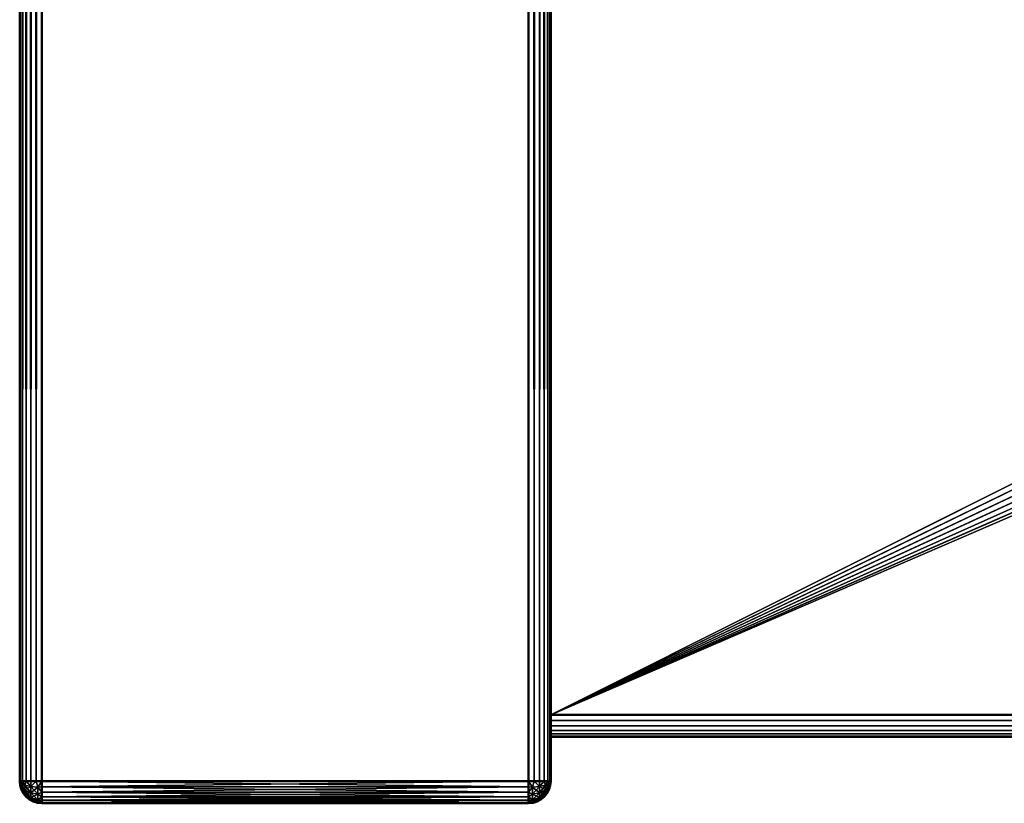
# Model space of a CAD drawing. Header units: millimetres. Extents: x 0 to 359, y -327 to 1.
# Tile 7 of 187: x 0 to 22, y -297 to -279. Entities that reach past the tile are written whole.
import ezdxf

# ---------------------------------------------------------------- set-up
doc = ezdxf.new("R2010")
doc.units = ezdxf.units.MM
doc.header["$MEASUREMENT"] = 0
doc.layers.add('0 Misc', color=7, linetype='Continuous', lineweight=35)
doc.layers.add('10 Raster Images', color=7, linetype='Continuous', lineweight=35)

msp = doc.modelspace()

# ---------------------------------------------------------------- linework, layer by layer
at = {"layer": '0 Misc', "color": 160, "linetype": 'Continuous', "lineweight": 50}
for p, q in [((0, 0, 332.5), (0, -296, 332.5)), ((0.5, -296, 333), (0.5, 0, 333)), ((11.5, 0, 333), (11.5, -296, 333)), ((12, -296, 332.5), (12, 0, 332.5)), ((0, -296, 0.5), (0, 0, 0.5)), ((0.5, 0), (0.5, -296)), ((11.5, -296), (11.5, 0)), ((12, 0, 0.5), (12, -296, 0.5)), ((12, -0.5, 13), (12, -294.5, 13)), ((12, -0.5, 1), (12, -294.5, 1)), ((12, -0.5, 332), (12, -294.5, 332)), ((12, -0.5, 320), (12, -294.5, 320)), ((347, -294.5, 13), (12, -294.5, 13)), ((12, -294.5, 1), (347, -294.5, 1)), ((347, -294.5, 332), (12, -294.5, 332)), ((12, -294.5, 320), (347, -294.5, 320)), ((347, -295, 1.5), (12, -295, 1.5)), ((12, -295, 12.5), (12, -295, 1.5)), ((12, -295, 12.5), (347, -295, 12.5)), ((347, -295, 320.5), (12, -295, 320.5)), ((12, -295, 331.5), (12, -295, 320.5)), ((12, -295, 331.5), (347, -295, 331.5)), ((0, -296, 332.5), (0, -296, 0.5)), ((11.5, -296, 333), (0.5, -296, 333)), ((0.5, -296), (11.5, -296)), ((12, -296, 0.5), (12, -296, 332.5)), ((11.5, -296.5, 0.5), (0.5, -296.5, 0.5)), ((0.5, -296.5, 0.5), (0.5, -296.5, 332.5)), ((0.5, -296.5, 332.5), (11.5, -296.5, 332.5)), ((11.5, -296.5, 332.5), (11.5, -296.5, 0.5))]:
    msp.add_line(p, q, dxfattribs=at).dxf.unprotected_set("ltscale", 0)
at = {"layer": '0 Misc', "color": 160, "linetype": 'Continuous', "lineweight": 25}
for p, q in [((12, -263.5, 11), (12, -294.5, 13)), ((12, -263.5, 3), (12, -294.5, 1)), ((12, -263.5, 330), (12, -294.5, 332)), ((12, -294.5, 320), (12, -263.5, 322)), ((12, -263.5, 3), (12, -296, 0.5)), ((12, -263.5, 330), (12, -296, 332.5)), ((12, -294.5, 1), (12, -264.535, 10.864)), ((12, -264.535, 10.864), (12, -294.5, 13)), ((12, -264.535, 3.136), (12, -294.5, 1)), ((12, -264.535, 329.864), (12, -294.5, 332)), ((12, -294.5, 320), (12, -264.535, 322.136)), ((12, -264.535, 322.136), (12, -294.5, 332)), ((12, -264.535, 3.136), (12, -296, 0.5)), ((12, -264.535, 329.864), (12, -296, 332.5)), ((12, -294.5, 1), (12, -265.5, 10.464)), ((12, -265.5, 3.536), (12, -294.5, 1)), ((12, -265.5, 329.464), (12, -294.5, 332)), ((12, -265.5, 322.536), (12, -294.5, 332)), ((12, -265.5, 3.536), (12, -296, 0.5)), ((12, -265.5, 329.464), (12, -296, 332.5)), ((12, -294.5, 1), (12, -266.328, 9.828)), ((12, -266.328, 4.172), (12, -294.5, 1)), ((12, -266.328, 328.828), (12, -294.5, 332)), ((12, -266.328, 323.172), (12, -294.5, 332)), ((12, -266.328, 4.172), (12, -296, 0.5)), ((12, -266.328, 328.828), (12, -296, 332.5)), ((12, -294.5, 1), (12, -266.964, 9)), ((12, -266.964, 5), (12, -294.5, 1)), ((12, -266.964, 328), (12, -294.5, 332)), ((12, -266.964, 324), (12, -294.5, 332)), ((12, -266.964, 5), (12, -296, 0.5)), ((12, -266.964, 328), (12, -296, 332.5)), ((12, -294.5, 1), (12, -267.364, 8.035)), ((12, -267.364, 5.965), (12, -294.5, 1)), ((12, -267.364, 327.035), (12, -294.5, 332)), ((12, -267.364, 324.965), (12, -294.5, 332)), ((12, -267.364, 5.965), (12, -296, 0.5)), ((12, -267.364, 327.035), (12, -296, 332.5)), ((12, -294.5, 1), (12, -267.5, 7)), ((12, -294.5, 332), (12, -267.5, 326)), ((12, -296, 332.5), (12, -267.5, 7)), ((12, -267.5, 7), (12, -296, 0.5)), ((12, -267.5, 326), (12, -296, 332.5)), ((43, -279, 320), (12, -294.5, 320)), ((43.051, -279.388, 320), (12, -294.5, 320)), ((43.201, -279.75, 320), (12, -294.5, 320)), ((43.439, -280.061, 320), (12, -294.5, 320)), ((43.75, -280.299, 320), (12, -294.5, 320)), ((44.112, -280.449, 320), (12, -294.5, 320)), ((44.5, -280.5, 320), (12, -294.5, 320)), ((12, -294.629, 1.017), (12, -294.5, 13)), ((12, -294.5, 1), (12, -294.5, 13)), ((12, -294.629, 320.017), (12, -294.5, 332)), ((12, -294.5, 320), (12, -294.5, 332)), ((12, -294.75, 1.067), (12, -294.629, 12.983)), ((12, -294.629, 1.017), (12, -294.629, 12.983)), ((12, -294.629, 320.017), (12, -294.75, 331.933)), ((12, -294.629, 320.017), (12, -294.629, 331.983)), ((12, -294.854, 1.146), (12, -294.75, 12.933)), ((12, -294.75, 1.067), (12, -294.75, 12.933)), ((12, -294.854, 320.146), (12, -294.75, 331.933)), ((12, -294.75, 320.067), (12, -294.75, 331.933)), ((12, -294.933, 1.25), (12, -294.854, 12.854)), ((12, -294.854, 1.146), (12, -294.854, 12.854)), ((12, -294.933, 320.25), (12, -294.854, 331.854)), ((12, -294.854, 320.146), (12, -294.854, 331.854)), ((12, -294.983, 1.371), (12, -294.933, 12.75)), ((12, -294.933, 1.25), (12, -294.933, 12.75)), ((12, -294.933, 320.25), (12, -294.983, 331.629)), ((12, -294.933, 320.25), (12, -294.933, 331.75)), ((12, -295, 1.5), (12, -294.983, 12.629)), ((12, -294.983, 1.371), (12, -294.983, 12.629)), ((12, -294.983, 320.371), (12, -295, 331.5)), ((12, -294.983, 320.371), (12, -294.983, 331.629))]:
    msp.add_line(p, q, dxfattribs=at).dxf.unprotected_set("ltscale", 0)
at = {"layer": '0 Misc', "color": 160, "linetype": 'Continuous', "lineweight": 50, "extrusion": (1, 0, 0)}
for centre, start, end in [((-294.5, 1.5, 12), 180, 270), ((-294.5, 12.5, 12), 90, 180), ((-294.5, 320.5, 12), 180, 270), ((-294.5, 331.5, 12), 90, 180), ((-296, 332.5, 0.5), 90, 180), ((-296, 0.5, 0.5), 180, 270), ((-296, 332.5, 11.5), 90, 180), ((-296, 0.5, 11.5), 180, 270)]:
    msp.add_arc(centre, 0.5, start, end, dxfattribs=at).dxf.unprotected_set("ltscale", 0)
at = {"layer": '0 Misc', "color": 160, "linetype": 'Continuous', "lineweight": 50, "extrusion": (0, -1, 0)}
for centre, start, end in [((0.5, 332.5, 296), 90, 180), ((0.5, 0.5, 296), 180, 270), ((11.5, 332.5, 296), 0, 90), ((11.5, 0.5, 296), 270, 0)]:
    msp.add_arc(centre, 0.5, start, end, dxfattribs=at).dxf.unprotected_set("ltscale", 0)
at = {"layer": '0 Misc', "color": 160, "linetype": 'Continuous', "lineweight": 50, "extrusion": (0, 0, -1)}
for centre, start, end in [((-0.5, -296, -0.5), 270, 0), ((-11.5, -296, -332.5), 180, 270)]:
    msp.add_arc(centre, 0.5, start, end, dxfattribs=at).dxf.unprotected_set("ltscale", 0)
at = {"layer": '0 Misc', "color": 160, "linetype": 'Continuous', "lineweight": 50}
for centre, start, end in [((0.5, -296, 332.5), 180, 270), ((11.5, -296, 0.5), 270, 0)]:
    msp.add_arc(centre, 0.5, start, end, dxfattribs=at).dxf.unprotected_set("ltscale", 0)
at = {"layer": '0 Misc', "color": 5, "lineweight": 25}
for points, invisible_edges in [([(0, -296, 0.5), (0, 0, 332.5), (0, 0, 0.5)], 1), ([(0, -296, 0.5), (0, -296, 332.5), (0, 0, 332.5)], 12), ([(11.5, -296, 333), (0.5, 0, 333), (0.5, -296, 333)], 1), ([(11.5, -296, 333), (11.5, 0, 333), (0.5, 0, 333)], 12), ([(0.5, -296), (11.5, 0), (11.5, -296)], 1), ([(0.5, -296), (0.5, 0), (11.5, 0)], 12), ([(347, -294.5, 332), (12, -0.5, 332), (12, -294.5, 332)], 1), ([(347, -294.5, 332), (347, -0.5, 332), (12, -0.5, 332)], 12), ([(12, -295, 331.5), (347, -295, 320.5), (347, -295, 331.5)], 1), ([(12, -295, 331.5), (12, -295, 320.5), (347, -295, 320.5)], 12), ([(11.5, -296.5, 332.5), (0.5, -296.5, 0.5), (11.5, -296.5, 0.5)], 1), ([(11.5, -296.5, 332.5), (0.5, -296.5, 332.5), (0.5, -296.5, 0.5)], 12)]:
    msp.add_3dface(points, dxfattribs=dict(at, invisible_edges=invisible_edges))
for points in [[(0, 0, 332.5), (0, -296, 332.5), (0.017, -296, 332.629)], [(0.017, 0, 332.629), (0, 0, 332.5), (0.017, -296, 332.629)], [(0, -296, 0.5), (0, 0, 0.5), (0.017, 0, 0.371)], [(0.017, -296, 0.371), (0, -296, 0.5), (0.017, 0, 0.371)], [(0.067, 0, 332.75), (0.017, 0, 332.629), (0.017, -296, 332.629)], [(0.067, -296, 332.75), (0.067, 0, 332.75), (0.017, -296, 332.629)], [(0.067, -296, 0.25), (0.017, -296, 0.371), (0.017, 0, 0.371)], [(0.067, 0, 0.25), (0.067, -296, 0.25), (0.017, 0, 0.371)], [(0.067, -296, 332.75), (0.146, -296, 332.854), (0.067, 0, 332.75)], [(0.067, 0, 332.75), (0.146, -296, 332.854), (0.146, 0, 332.854)], [(0.067, 0, 0.25), (0.146, 0, 0.146), (0.067, -296, 0.25)], [(0.067, -296, 0.25), (0.146, 0, 0.146), (0.146, -296, 0.146)], [(0.146, 0, 332.854), (0.146, -296, 332.854), (0.25, -296, 332.933)], [(0.25, 0, 332.933), (0.146, 0, 332.854), (0.25, -296, 332.933)], [(0.146, -296, 0.146), (0.146, 0, 0.146), (0.25, 0, 0.067)], [(0.25, -296, 0.067), (0.146, -296, 0.146), (0.25, 0, 0.067)], [(0.371, 0, 332.983), (0.25, 0, 332.933), (0.25, -296, 332.933)], [(0.371, -296, 332.983), (0.371, 0, 332.983), (0.25, -296, 332.933)], [(0.371, -296, 0.017), (0.25, -296, 0.067), (0.25, 0, 0.067)], [(0.371, 0, 0.017), (0.371, -296, 0.017), (0.25, 0, 0.067)], [(0.371, -296, 332.983), (0.5, -296, 333), (0.371, 0, 332.983)], [(0.371, 0, 332.983), (0.5, -296, 333), (0.5, 0, 333)], [(0.371, 0, 0.017), (0.5, 0), (0.371, -296, 0.017)], [(0.371, -296, 0.017), (0.5, 0), (0.5, -296)], [(11.629, 0, 332.983), (11.5, 0, 333), (11.629, -296, 332.983)], [(11.629, -296, 332.983), (11.5, 0, 333), (11.5, -296, 333)], [(11.629, -296, 0.017), (11.5, -296), (11.629, 0, 0.017)], [(11.629, 0, 0.017), (11.5, -296), (11.5, 0)], [(11.629, -296, 332.983), (11.75, -296, 332.933), (11.75, 0, 332.933)], [(11.629, 0, 332.983), (11.629, -296, 332.983), (11.75, 0, 332.933)], [(11.629, 0, 0.017), (11.75, 0, 0.067), (11.75, -296, 0.067)], [(11.629, -296, 0.017), (11.629, 0, 0.017), (11.75, -296, 0.067)], [(11.854, -296, 332.854), (11.854, 0, 332.854), (11.75, 0, 332.933)], [(11.75, -296, 332.933), (11.854, -296, 332.854), (11.75, 0, 332.933)], [(11.854, 0, 0.146), (11.854, -296, 0.146), (11.75, -296, 0.067)], [(11.75, 0, 0.067), (11.854, 0, 0.146), (11.75, -296, 0.067)], [(11.933, 0, 332.75), (11.854, 0, 332.854), (11.933, -296, 332.75)], [(11.933, -296, 332.75), (11.854, 0, 332.854), (11.854, -296, 332.854)], [(11.933, -296, 0.25), (11.854, -296, 0.146), (11.933, 0, 0.25)], [(11.933, 0, 0.25), (11.854, -296, 0.146), (11.854, 0, 0.146)], [(11.933, -296, 332.75), (11.983, -296, 332.629), (11.983, 0, 332.629)], [(11.933, 0, 332.75), (11.933, -296, 332.75), (11.983, 0, 332.629)], [(11.933, 0, 0.25), (11.983, 0, 0.371), (11.983, -296, 0.371)], [(11.933, -296, 0.25), (11.933, 0, 0.25), (11.983, -296, 0.371)], [(12, -296, 332.5), (12, 0, 332.5), (11.983, 0, 332.629)], [(11.983, -296, 332.629), (12, -296, 332.5), (11.983, 0, 332.629)], [(12, 0, 0.5), (12, -296, 0.5), (11.983, -296, 0.371)], [(11.983, 0, 0.371), (12, 0, 0.5), (11.983, -296, 0.371)], [(12, -263.5, 3), (12, -296, 0.5), (12, 0, 0.5)], [(12, -296, 332.5), (12, -263.5, 330), (12, 0, 332.5)], [(12, -0.5, 320), (43.051, -278.612, 320), (43, -279, 320)], [(43, -279, 320), (12, -294.5, 320), (12, -0.5, 320)], [(12, -263.5, 330), (12, -294.5, 332), (12, -0.5, 332)], [(12, -294.5, 320), (12, -263.5, 322), (12, -0.5, 320)], [(12, -264.535, 329.864), (12, -294.5, 332), (12, -263.5, 330)], [(12, -294.5, 320), (12, -264.535, 322.136), (12, -263.5, 322)], [(12, -264.535, 3.136), (12, -296, 0.5), (12, -263.5, 3)], [(12, -263.5, 330), (12, -296, 332.5), (12, -264.535, 329.864)], [(12, -265.5, 329.464), (12, -294.5, 332), (12, -264.535, 329.864)], [(12, -294.5, 320), (12, -294.5, 332), (12, -264.535, 322.136)], [(12, -264.535, 322.136), (12, -294.5, 332), (12, -265.5, 322.536)], [(12, -265.5, 3.536), (12, -296, 0.5), (12, -264.535, 3.136)], [(12, -264.535, 329.864), (12, -296, 332.5), (12, -265.5, 329.464)], [(12, -266.328, 328.828), (12, -294.5, 332), (12, -265.5, 329.464)], [(12, -265.5, 322.536), (12, -294.5, 332), (12, -266.328, 323.172)], [(12, -266.328, 4.172), (12, -296, 0.5), (12, -265.5, 3.536)], [(12, -265.5, 329.464), (12, -296, 332.5), (12, -266.328, 328.828)], [(12, -266.964, 328), (12, -294.5, 332), (12, -266.328, 328.828)], [(12, -266.328, 323.172), (12, -294.5, 332), (12, -266.964, 324)], [(12, -266.964, 5), (12, -296, 0.5), (12, -266.328, 4.172)], [(12, -266.328, 328.828), (12, -296, 332.5), (12, -266.964, 328)], [(12, -267.364, 327.035), (12, -294.5, 332), (12, -266.964, 328)], [(12, -266.964, 324), (12, -294.5, 332), (12, -267.364, 324.965)], [(12, -267.364, 5.965), (12, -296, 0.5), (12, -266.964, 5)], [(12, -266.964, 328), (12, -296, 332.5), (12, -267.364, 327.035)], [(12, -294.5, 332), (12, -267.364, 327.035), (12, -267.5, 326)], [(12, -267.364, 324.965), (12, -294.5, 332), (12, -267.5, 326)], [(12, -267.5, 7), (12, -296, 0.5), (12, -267.364, 5.965)], [(12, -267.364, 327.035), (12, -296, 332.5), (12, -267.5, 326)], [(12, -296, 0.5), (12, -267.5, 7), (12, -296, 332.5)], [(12, -267.5, 326), (12, -296, 332.5), (12, -267.5, 7)], [(43.051, -279.388, 320), (12, -294.5, 320), (43, -279, 320)], [(43.201, -279.75, 320), (12, -294.5, 320), (43.051, -279.388, 320)], [(43.439, -280.061, 320), (12, -294.5, 320), (43.201, -279.75, 320)], [(43.75, -280.299, 320), (12, -294.5, 320), (43.439, -280.061, 320)], [(44.112, -280.449, 320), (12, -294.5, 320), (43.75, -280.299, 320)], [(44.5, -280.5, 320), (12, -294.5, 320), (44.112, -280.449, 320)], [(12, -294.5, 320), (44.5, -280.5, 320), (347, -294.5, 320)], [(12, -294.5, 320), (347, -294.5, 320), (347, -294.629, 320.017)], [(12, -294.629, 320.017), (12, -294.5, 320), (347, -294.629, 320.017)], [(347, -294.629, 331.983), (347, -294.5, 332), (12, -294.629, 331.983)], [(12, -294.629, 331.983), (347, -294.5, 332), (12, -294.5, 332)], [(12, -294.629, 320.017), (12, -294.629, 331.983), (12, -294.5, 332)], [(12, -294.629, 320.017), (12, -294.5, 332), (12, -294.5, 320)], [(12, -294.75, 320.067), (12, -294.629, 320.017), (347, -294.629, 320.017)], [(347, -294.75, 320.067), (12, -294.75, 320.067), (347, -294.629, 320.017)], [(12, -294.629, 331.983), (12, -294.75, 331.933), (347, -294.75, 331.933)], [(347, -294.629, 331.983), (12, -294.629, 331.983), (347, -294.75, 331.933)], [(12, -294.75, 320.067), (12, -294.75, 331.933), (12, -294.629, 320.017)], [(12, -294.629, 320.017), (12, -294.75, 331.933), (12, -294.629, 331.983)], [(347, -294.75, 320.067), (347, -294.854, 320.146), (12, -294.75, 320.067)], [(12, -294.75, 320.067), (347, -294.854, 320.146), (12, -294.854, 320.146)], [(12, -294.854, 331.854), (347, -294.854, 331.854), (347, -294.75, 331.933)], [(12, -294.75, 331.933), (12, -294.854, 331.854), (347, -294.75, 331.933)], [(12, -294.854, 320.146), (12, -294.854, 331.854), (12, -294.75, 331.933)], [(12, -294.854, 320.146), (12, -294.75, 331.933), (12, -294.75, 320.067)], [(12, -294.854, 320.146), (347, -294.854, 320.146), (347, -294.933, 320.25)], [(12, -294.933, 320.25), (12, -294.854, 320.146), (347, -294.933, 320.25)], [(347, -294.933, 331.75), (347, -294.854, 331.854), (12, -294.933, 331.75)], [(12, -294.933, 331.75), (347, -294.854, 331.854), (12, -294.854, 331.854)], [(12, -294.933, 320.25), (12, -294.933, 331.75), (12, -294.854, 331.854)], [(12, -294.933, 320.25), (12, -294.854, 331.854), (12, -294.854, 320.146)], [(12, -294.983, 320.371), (12, -294.933, 320.25), (347, -294.933, 320.25)], [(347, -294.983, 320.371), (12, -294.983, 320.371), (347, -294.933, 320.25)], [(12, -294.933, 331.75), (12, -294.983, 331.629), (347, -294.983, 331.629)], [(347, -294.933, 331.75), (12, -294.933, 331.75), (347, -294.983, 331.629)], [(12, -294.983, 320.371), (12, -294.983, 331.629), (12, -294.933, 320.25)], [(12, -294.933, 320.25), (12, -294.983, 331.629), (12, -294.933, 331.75)], [(347, -294.983, 320.371), (347, -295, 320.5), (12, -294.983, 320.371)], [(12, -294.983, 320.371), (347, -295, 320.5), (12, -295, 320.5)], [(12, -295, 331.5), (347, -295, 331.5), (347, -294.983, 331.629)], [(12, -294.983, 331.629), (12, -295, 331.5), (347, -294.983, 331.629)], [(12, -295, 331.5), (12, -294.983, 320.371), (12, -295, 320.5)], [(12, -294.983, 320.371), (12, -295, 331.5), (12, -294.983, 331.629)], [(0, -296, 332.5), (0, -296, 0.5), (0.017, -296.129, 0.5)], [(0.017, -296.129, 332.5), (0, -296, 332.5), (0.017, -296.129, 0.5)], [(0.03, -296.047, 0.336), (0, -296, 0.5), (0.017, -296, 0.371)], [(0.03, -296.103, 0.364), (0, -296, 0.5), (0.03, -296.047, 0.336)], [(0.03, -296.145, 0.41), (0, -296, 0.5), (0.03, -296.103, 0.364)], [(0.03, -296.168, 0.469), (0, -296, 0.5), (0.03, -296.145, 0.41)], [(0.03, -296.168, 0.469), (0.017, -296.129, 0.5), (0, -296, 0.5)], [(0.03, -296.168, 332.531), (0, -296, 332.5), (0.017, -296.129, 332.5)], [(0.03, -296.145, 332.59), (0, -296, 332.5), (0.03, -296.168, 332.531)], [(0.03, -296.103, 332.636), (0, -296, 332.5), (0.03, -296.145, 332.59)], [(0.03, -296.047, 332.664), (0, -296, 332.5), (0.03, -296.103, 332.636)], [(0.03, -296.047, 332.664), (0.017, -296, 332.629), (0, -296, 332.5)], [(0.067, -296, 0.25), (0.03, -296.047, 0.336), (0.017, -296, 0.371)], [(0.067, -296, 332.75), (0.017, -296, 332.629), (0.03, -296.047, 332.664)], [(0.067, -296.25, 332.5), (0.017, -296.129, 332.5), (0.017, -296.129, 0.5)], [(0.067, -296.25, 0.5), (0.067, -296.25, 332.5), (0.017, -296.129, 0.5)], [(0.067, -296.25, 0.5), (0.017, -296.129, 0.5), (0.03, -296.168, 0.469)], [(0.067, -296.25, 332.5), (0.03, -296.168, 332.531), (0.017, -296.129, 332.5)], [(0.117, -296.088, 0.191), (0.03, -296.047, 0.336), (0.067, -296, 0.25)], [(0.067, -296, 332.75), (0.03, -296.047, 332.664), (0.117, -296.088, 332.809)], [(0.03, -296.103, 0.364), (0.03, -296.047, 0.336), (0.117, -296.088, 0.191)], [(0.117, -296.088, 332.809), (0.03, -296.047, 332.664), (0.117, -296.194, 332.756)], [(0.117, -296.194, 332.756), (0.03, -296.047, 332.664), (0.03, -296.103, 332.636)], [(0.117, -296.194, 0.244), (0.03, -296.103, 0.364), (0.117, -296.088, 0.191)], [(0.117, -296.194, 0.244), (0.03, -296.145, 0.41), (0.03, -296.103, 0.364)], [(0.117, -296.273, 332.669), (0.117, -296.194, 332.756), (0.03, -296.103, 332.636)], [(0.117, -296.273, 332.669), (0.03, -296.103, 332.636), (0.03, -296.145, 332.59)], [(0.117, -296.273, 0.331), (0.03, -296.168, 0.469), (0.03, -296.145, 0.41)], [(0.117, -296.194, 0.244), (0.117, -296.273, 0.331), (0.03, -296.145, 0.41)], [(0.03, -296.145, 332.59), (0.03, -296.168, 332.531), (0.117, -296.316, 332.559)], [(0.117, -296.273, 332.669), (0.03, -296.145, 332.59), (0.117, -296.316, 332.559)], [(0.117, -296.088, 0.191), (0.067, -296, 0.25), (0.146, -296, 0.146)], [(0.067, -296, 332.75), (0.117, -296.088, 332.809), (0.146, -296, 332.854)], [(0.117, -296.088, 0.191), (0.146, -296, 0.146), (0.25, -296.118, 0.084)], [(0.146, -296, 332.854), (0.117, -296.088, 332.809), (0.25, -296.118, 332.916)], [(0.117, -296.194, 0.244), (0.117, -296.088, 0.191), (0.25, -296.118, 0.084)], [(0.117, -296.088, 332.809), (0.25, -296.261, 332.846), (0.25, -296.118, 332.916)], [(0.117, -296.088, 332.809), (0.117, -296.194, 332.756), (0.25, -296.261, 332.846)], [(0.25, -296.118, 0.084), (0.25, -296.261, 0.154), (0.117, -296.194, 0.244)], [(0.146, -296, 0.146), (0.25, -296, 0.067), (0.25, -296.118, 0.084)], [(0.146, -296, 332.854), (0.25, -296.118, 332.916), (0.25, -296, 332.933)], [(0.25, -296.118, 0.084), (0.25, -296, 0.067), (0.371, -296, 0.017)], [(0.413, -296.135, 0.026), (0.25, -296.118, 0.084), (0.371, -296, 0.017)], [(0.413, -296.135, 332.974), (0.371, -296, 332.983), (0.25, -296.118, 332.916)], [(0.25, -296.118, 332.916), (0.371, -296, 332.983), (0.25, -296, 332.933)], [(0.25, -296.118, 0.084), (0.413, -296.135, 0.026), (0.25, -296.261, 0.154)], [(0.413, -296.135, 332.974), (0.25, -296.118, 332.916), (0.413, -296.297, 332.893)], [(0.25, -296.261, 332.846), (0.413, -296.297, 332.893), (0.25, -296.118, 332.916)], [(0.413, -296.297, 0.107), (0.25, -296.261, 0.154), (0.413, -296.135, 0.026)], [(0.413, -296.135, 0.026), (0.371, -296, 0.017), (0.5, -296)], [(0.5, -296, 333), (0.371, -296, 332.983), (0.413, -296.135, 332.974)], [(0.5, -296.129, 0.017), (0.413, -296.135, 0.026), (0.5, -296)], [(0.5, -296.129, 332.983), (0.5, -296, 333), (0.413, -296.135, 332.974)], [(0.5, -296.129, 0.017), (0.5, -296.25, 0.067), (0.413, -296.135, 0.026)], [(0.5, -296.129, 332.983), (0.413, -296.135, 332.974), (0.5, -296.25, 332.933)], [(0.413, -296.135, 0.026), (0.5, -296.25, 0.067), (0.413, -296.297, 0.107)], [(0.413, -296.135, 332.974), (0.413, -296.297, 332.893), (0.5, -296.25, 332.933)], [(11.5, -296.129, 332.983), (11.5, -296, 333), (0.5, -296.129, 332.983)], [(0.5, -296.129, 332.983), (11.5, -296, 333), (0.5, -296, 333)], [(0.5, -296), (11.5, -296), (11.5, -296.129, 0.017)], [(0.5, -296.129, 0.017), (0.5, -296), (11.5, -296.129, 0.017)], [(0.5, -296.129, 332.983), (0.5, -296.25, 332.933), (11.5, -296.25, 332.933)], [(11.5, -296.129, 332.983), (0.5, -296.129, 332.983), (11.5, -296.25, 332.933)], [(0.5, -296.25, 0.067), (0.5, -296.129, 0.017), (11.5, -296.129, 0.017)], [(11.5, -296.25, 0.067), (0.5, -296.25, 0.067), (11.5, -296.129, 0.017)], [(11.587, -296.135, 0.026), (11.5, -296.129, 0.017), (11.5, -296)], [(11.587, -296.135, 0.026), (11.5, -296), (11.629, -296, 0.017)], [(11.587, -296.135, 332.974), (11.629, -296, 332.983), (11.5, -296, 333)], [(11.587, -296.135, 332.974), (11.5, -296, 333), (11.5, -296.129, 332.983)], [(11.587, -296.135, 0.026), (11.5, -296.25, 0.067), (11.5, -296.129, 0.017)], [(11.5, -296.25, 332.933), (11.587, -296.135, 332.974), (11.5, -296.129, 332.983)], [(11.587, -296.297, 0.107), (11.5, -296.25, 0.067), (11.587, -296.135, 0.026)], [(11.587, -296.135, 332.974), (11.5, -296.25, 332.933), (11.587, -296.297, 332.893)], [(11.75, -296.118, 0.084), (11.587, -296.135, 0.026), (11.629, -296, 0.017)], [(11.587, -296.135, 332.974), (11.75, -296.118, 332.916), (11.629, -296, 332.983)], [(11.75, -296.261, 0.154), (11.587, -296.297, 0.107), (11.75, -296.118, 0.084)], [(11.587, -296.297, 0.107), (11.587, -296.135, 0.026), (11.75, -296.118, 0.084)], [(11.75, -296.261, 332.846), (11.75, -296.118, 332.916), (11.587, -296.135, 332.974)], [(11.75, -296.261, 332.846), (11.587, -296.135, 332.974), (11.587, -296.297, 332.893)], [(11.629, -296, 0.017), (11.75, -296, 0.067), (11.75, -296.118, 0.084)], [(11.75, -296.118, 332.916), (11.75, -296, 332.933), (11.629, -296, 332.983)], [(11.75, -296.118, 0.084), (11.75, -296, 0.067), (11.854, -296, 0.146)], [(11.883, -296.088, 0.191), (11.75, -296.118, 0.084), (11.854, -296, 0.146)], [(11.854, -296, 332.854), (11.75, -296, 332.933), (11.75, -296.118, 332.916)], [(11.883, -296.088, 332.809), (11.854, -296, 332.854), (11.75, -296.118, 332.916)], [(11.883, -296.194, 0.244), (11.75, -296.261, 0.154), (11.883, -296.088, 0.191)], [(11.75, -296.261, 0.154), (11.75, -296.118, 0.084), (11.883, -296.088, 0.191)], [(11.883, -296.088, 332.809), (11.75, -296.118, 332.916), (11.883, -296.194, 332.756)], [(11.75, -296.118, 332.916), (11.75, -296.261, 332.846), (11.883, -296.194, 332.756)], [(11.883, -296.088, 0.191), (11.854, -296, 0.146), (11.933, -296, 0.25)], [(11.883, -296.088, 332.809), (11.933, -296, 332.75), (11.854, -296, 332.854)], [(11.97, -296.047, 0.336), (11.883, -296.088, 0.191), (11.933, -296, 0.25)], [(11.883, -296.088, 332.809), (11.97, -296.047, 332.664), (11.933, -296, 332.75)], [(11.97, -296.103, 0.364), (11.883, -296.194, 0.244), (11.97, -296.047, 0.336)], [(11.883, -296.194, 0.244), (11.883, -296.088, 0.191), (11.97, -296.047, 0.336)], [(11.97, -296.103, 332.636), (11.97, -296.047, 332.664), (11.883, -296.088, 332.809)], [(11.97, -296.103, 332.636), (11.883, -296.088, 332.809), (11.883, -296.194, 332.756)], [(11.97, -296.145, 0.41), (11.883, -296.273, 0.331), (11.97, -296.103, 0.364)], [(11.883, -296.273, 0.331), (11.883, -296.194, 0.244), (11.97, -296.103, 0.364)], [(11.883, -296.194, 332.756), (11.97, -296.145, 332.59), (11.97, -296.103, 332.636)], [(11.97, -296.168, 0.469), (11.883, -296.316, 0.441), (11.97, -296.145, 0.41)], [(11.883, -296.316, 0.441), (11.883, -296.273, 0.331), (11.97, -296.145, 0.41)], [(11.97, -296.168, 332.531), (11.97, -296.145, 332.59), (11.883, -296.273, 332.669)], [(11.883, -296.194, 332.756), (11.883, -296.273, 332.669), (11.97, -296.145, 332.59)], [(11.97, -296.047, 0.336), (11.933, -296, 0.25), (11.983, -296, 0.371)], [(11.933, -296, 332.75), (11.97, -296.047, 332.664), (11.983, -296, 332.629)], [(11.933, -296.25, 0.5), (11.983, -296.129, 0.5), (11.983, -296.129, 332.5)], [(11.933, -296.25, 332.5), (11.933, -296.25, 0.5), (11.983, -296.129, 332.5)], [(11.983, -296.129, 0.5), (11.933, -296.25, 0.5), (11.97, -296.168, 0.469)], [(11.97, -296.168, 332.531), (11.933, -296.25, 332.5), (11.983, -296.129, 332.5)], [(12, -296, 0.5), (11.97, -296.047, 0.336), (11.983, -296, 0.371)], [(11.97, -296.145, 0.41), (11.97, -296.103, 0.364), (12, -296, 0.5)], [(11.97, -296.168, 0.469), (11.97, -296.145, 0.41), (12, -296, 0.5)], [(11.97, -296.103, 0.364), (11.97, -296.047, 0.336), (12, -296, 0.5)], [(11.983, -296.129, 0.5), (11.97, -296.168, 0.469), (12, -296, 0.5)], [(11.983, -296.129, 332.5), (12, -296, 332.5), (11.97, -296.168, 332.531)], [(11.97, -296.047, 332.664), (12, -296, 332.5), (11.983, -296, 332.629)], [(11.97, -296.103, 332.636), (12, -296, 332.5), (11.97, -296.047, 332.664)], [(11.97, -296.145, 332.59), (12, -296, 332.5), (11.97, -296.103, 332.636)], [(11.97, -296.168, 332.531), (12, -296, 332.5), (11.97, -296.145, 332.59)], [(12, -296, 0.5), (12, -296, 332.5), (11.983, -296.129, 332.5)], [(11.983, -296.129, 0.5), (12, -296, 0.5), (11.983, -296.129, 332.5)], [(0.067, -296.25, 0.5), (0.03, -296.168, 0.469), (0.117, -296.316, 0.441)], [(0.117, -296.316, 0.441), (0.03, -296.168, 0.469), (0.117, -296.273, 0.331)], [(0.117, -296.316, 332.559), (0.03, -296.168, 332.531), (0.067, -296.25, 332.5)], [(0.067, -296.25, 0.5), (0.146, -296.354, 0.5), (0.067, -296.25, 332.5)], [(0.067, -296.25, 332.5), (0.146, -296.354, 0.5), (0.146, -296.354, 332.5)], [(0.067, -296.25, 0.5), (0.117, -296.316, 0.441), (0.146, -296.354, 0.5)], [(0.117, -296.316, 332.559), (0.067, -296.25, 332.5), (0.146, -296.354, 332.5)], [(0.117, -296.273, 0.331), (0.117, -296.194, 0.244), (0.25, -296.261, 0.154)], [(0.117, -296.194, 332.756), (0.25, -296.368, 332.728), (0.25, -296.261, 332.846)], [(0.117, -296.194, 332.756), (0.117, -296.273, 332.669), (0.25, -296.368, 332.728)], [(0.117, -296.273, 0.331), (0.25, -296.261, 0.154), (0.25, -296.368, 0.272)], [(0.117, -296.316, 0.441), (0.117, -296.273, 0.331), (0.25, -296.368, 0.272)], [(0.25, -296.426, 332.58), (0.25, -296.368, 332.728), (0.117, -296.273, 332.669)], [(0.117, -296.273, 332.669), (0.117, -296.316, 332.559), (0.25, -296.426, 332.58)], [(0.117, -296.316, 0.441), (0.25, -296.368, 0.272), (0.25, -296.426, 0.42)], [(0.146, -296.354, 0.5), (0.117, -296.316, 0.441), (0.25, -296.426, 0.42)], [(0.117, -296.316, 332.559), (0.146, -296.354, 332.5), (0.25, -296.426, 332.58)], [(0.146, -296.354, 332.5), (0.146, -296.354, 0.5), (0.25, -296.433, 0.5)], [(0.25, -296.433, 332.5), (0.146, -296.354, 332.5), (0.25, -296.433, 0.5)], [(0.146, -296.354, 0.5), (0.25, -296.426, 0.42), (0.25, -296.433, 0.5)], [(0.146, -296.354, 332.5), (0.25, -296.433, 332.5), (0.25, -296.426, 332.58)], [(0.25, -296.261, 0.154), (0.413, -296.297, 0.107), (0.25, -296.368, 0.272)], [(0.413, -296.297, 332.893), (0.25, -296.261, 332.846), (0.413, -296.419, 332.759)], [(0.25, -296.368, 332.728), (0.413, -296.419, 332.759), (0.25, -296.261, 332.846)], [(0.413, -296.419, 0.241), (0.25, -296.368, 0.272), (0.413, -296.297, 0.107)], [(0.25, -296.368, 0.272), (0.413, -296.419, 0.241), (0.25, -296.426, 0.42)], [(0.413, -296.419, 332.759), (0.25, -296.368, 332.728), (0.413, -296.484, 332.59)], [(0.25, -296.426, 332.58), (0.413, -296.484, 332.59), (0.25, -296.368, 332.728)], [(0.413, -296.297, 0.107), (0.5, -296.25, 0.067), (0.5, -296.354, 0.146)], [(0.413, -296.297, 332.893), (0.5, -296.354, 332.854), (0.5, -296.25, 332.933)], [(0.413, -296.419, 0.241), (0.413, -296.297, 0.107), (0.5, -296.354, 0.146)], [(0.413, -296.419, 332.759), (0.5, -296.354, 332.854), (0.413, -296.297, 332.893)], [(0.5, -296.433, 0.25), (0.413, -296.419, 0.241), (0.5, -296.354, 0.146)], [(0.5, -296.433, 332.75), (0.5, -296.354, 332.854), (0.413, -296.419, 332.759)], [(0.5, -296.354, 332.854), (11.5, -296.354, 332.854), (11.5, -296.25, 332.933)], [(0.5, -296.25, 332.933), (0.5, -296.354, 332.854), (11.5, -296.25, 332.933)], [(11.5, -296.25, 0.067), (11.5, -296.354, 0.146), (0.5, -296.25, 0.067)], [(0.5, -296.25, 0.067), (11.5, -296.354, 0.146), (0.5, -296.354, 0.146)], [(11.5, -296.433, 332.75), (11.5, -296.354, 332.854), (0.5, -296.433, 332.75)], [(0.5, -296.433, 332.75), (11.5, -296.354, 332.854), (0.5, -296.354, 332.854)], [(0.5, -296.354, 0.146), (11.5, -296.354, 0.146), (11.5, -296.433, 0.25)], [(0.5, -296.433, 0.25), (0.5, -296.354, 0.146), (11.5, -296.433, 0.25)], [(11.587, -296.297, 0.107), (11.5, -296.354, 0.146), (11.5, -296.25, 0.067)], [(11.5, -296.354, 332.854), (11.587, -296.297, 332.893), (11.5, -296.25, 332.933)], [(11.587, -296.419, 0.241), (11.5, -296.354, 0.146), (11.587, -296.297, 0.107)], [(11.5, -296.354, 332.854), (11.587, -296.419, 332.759), (11.587, -296.297, 332.893)], [(11.587, -296.419, 0.241), (11.5, -296.433, 0.25), (11.5, -296.354, 0.146)], [(11.5, -296.433, 332.75), (11.587, -296.419, 332.759), (11.5, -296.354, 332.854)], [(11.75, -296.368, 0.272), (11.587, -296.419, 0.241), (11.75, -296.261, 0.154)], [(11.75, -296.261, 0.154), (11.587, -296.419, 0.241), (11.587, -296.297, 0.107)], [(11.587, -296.297, 332.893), (11.75, -296.368, 332.728), (11.75, -296.261, 332.846)], [(11.587, -296.297, 332.893), (11.587, -296.419, 332.759), (11.75, -296.368, 332.728)], [(11.75, -296.368, 0.272), (11.587, -296.484, 0.41), (11.587, -296.419, 0.241)], [(11.75, -296.368, 0.272), (11.75, -296.426, 0.42), (11.587, -296.484, 0.41)], [(11.75, -296.368, 332.728), (11.587, -296.419, 332.759), (11.75, -296.426, 332.58)], [(11.883, -296.273, 0.331), (11.75, -296.368, 0.272), (11.883, -296.194, 0.244)], [(11.75, -296.368, 0.272), (11.75, -296.261, 0.154), (11.883, -296.194, 0.244)], [(11.883, -296.273, 332.669), (11.883, -296.194, 332.756), (11.75, -296.261, 332.846)], [(11.75, -296.368, 332.728), (11.883, -296.273, 332.669), (11.75, -296.261, 332.846)], [(11.883, -296.316, 0.441), (11.75, -296.426, 0.42), (11.883, -296.273, 0.331)], [(11.883, -296.273, 0.331), (11.75, -296.426, 0.42), (11.75, -296.368, 0.272)], [(11.883, -296.316, 332.559), (11.883, -296.273, 332.669), (11.75, -296.368, 332.728)], [(11.883, -296.316, 0.441), (11.854, -296.354, 0.5), (11.75, -296.426, 0.42)], [(11.75, -296.426, 332.58), (11.854, -296.354, 332.5), (11.883, -296.316, 332.559)], [(11.75, -296.368, 332.728), (11.75, -296.426, 332.58), (11.883, -296.316, 332.559)], [(11.854, -296.354, 0.5), (11.854, -296.354, 332.5), (11.75, -296.433, 332.5)], [(11.75, -296.433, 0.5), (11.854, -296.354, 0.5), (11.75, -296.433, 332.5)], [(11.75, -296.426, 0.42), (11.854, -296.354, 0.5), (11.75, -296.433, 0.5)], [(11.75, -296.433, 332.5), (11.854, -296.354, 332.5), (11.75, -296.426, 332.58)], [(11.933, -296.25, 332.5), (11.854, -296.354, 332.5), (11.933, -296.25, 0.5)], [(11.933, -296.25, 0.5), (11.854, -296.354, 332.5), (11.854, -296.354, 0.5)], [(11.933, -296.25, 0.5), (11.854, -296.354, 0.5), (11.883, -296.316, 0.441)], [(11.883, -296.316, 332.559), (11.854, -296.354, 332.5), (11.933, -296.25, 332.5)], [(11.97, -296.168, 0.469), (11.933, -296.25, 0.5), (11.883, -296.316, 0.441)], [(11.97, -296.168, 332.531), (11.883, -296.316, 332.559), (11.933, -296.25, 332.5)], [(11.97, -296.168, 332.531), (11.883, -296.273, 332.669), (11.883, -296.316, 332.559)], [(0.413, -296.484, 0.41), (0.25, -296.426, 0.42), (0.413, -296.419, 0.241)], [(0.413, -296.484, 0.41), (0.371, -296.483, 0.5), (0.25, -296.426, 0.42)], [(0.25, -296.426, 0.42), (0.371, -296.483, 0.5), (0.25, -296.433, 0.5)], [(0.25, -296.426, 332.58), (0.25, -296.433, 332.5), (0.371, -296.483, 332.5)], [(0.413, -296.484, 332.59), (0.25, -296.426, 332.58), (0.371, -296.483, 332.5)], [(0.371, -296.483, 332.5), (0.25, -296.433, 332.5), (0.25, -296.433, 0.5)], [(0.371, -296.483, 0.5), (0.371, -296.483, 332.5), (0.25, -296.433, 0.5)], [(0.371, -296.483, 0.5), (0.5, -296.5, 0.5), (0.371, -296.483, 332.5)], [(0.371, -296.483, 332.5), (0.5, -296.5, 0.5), (0.5, -296.5, 332.5)], [(0.5, -296.5, 0.5), (0.371, -296.483, 0.5), (0.413, -296.484, 0.41)], [(0.413, -296.484, 332.59), (0.371, -296.483, 332.5), (0.5, -296.5, 332.5)], [(0.5, -296.433, 0.25), (0.5, -296.483, 0.371), (0.413, -296.419, 0.241)], [(0.413, -296.419, 0.241), (0.5, -296.483, 0.371), (0.413, -296.484, 0.41)], [(0.5, -296.433, 332.75), (0.413, -296.419, 332.759), (0.5, -296.483, 332.629)], [(0.5, -296.483, 332.629), (0.413, -296.419, 332.759), (0.413, -296.484, 332.59)], [(0.413, -296.484, 0.41), (0.5, -296.483, 0.371), (0.5, -296.5, 0.5)], [(0.5, -296.483, 332.629), (0.413, -296.484, 332.59), (0.5, -296.5, 332.5)], [(0.5, -296.433, 332.75), (0.5, -296.483, 332.629), (11.5, -296.483, 332.629)], [(11.5, -296.433, 332.75), (0.5, -296.433, 332.75), (11.5, -296.483, 332.629)], [(0.5, -296.483, 0.371), (0.5, -296.433, 0.25), (11.5, -296.433, 0.25)], [(11.5, -296.483, 0.371), (0.5, -296.483, 0.371), (11.5, -296.433, 0.25)], [(0.5, -296.5, 332.5), (11.5, -296.5, 332.5), (11.5, -296.483, 332.629)], [(0.5, -296.483, 332.629), (0.5, -296.5, 332.5), (11.5, -296.483, 332.629)], [(11.5, -296.483, 0.371), (11.5, -296.5, 0.5), (0.5, -296.483, 0.371)], [(0.5, -296.483, 0.371), (11.5, -296.5, 0.5), (0.5, -296.5, 0.5)], [(11.5, -296.483, 0.371), (11.5, -296.433, 0.25), (11.587, -296.419, 0.241)], [(11.587, -296.484, 0.41), (11.5, -296.483, 0.371), (11.587, -296.419, 0.241)], [(11.5, -296.433, 332.75), (11.5, -296.483, 332.629), (11.587, -296.419, 332.759)], [(11.587, -296.419, 332.759), (11.5, -296.483, 332.629), (11.587, -296.484, 332.59)], [(11.629, -296.483, 332.5), (11.5, -296.5, 332.5), (11.629, -296.483, 0.5)], [(11.629, -296.483, 0.5), (11.5, -296.5, 332.5), (11.5, -296.5, 0.5)], [(11.5, -296.5, 0.5), (11.587, -296.484, 0.41), (11.629, -296.483, 0.5)], [(11.5, -296.5, 0.5), (11.5, -296.483, 0.371), (11.587, -296.484, 0.41)], [(11.587, -296.484, 332.59), (11.5, -296.483, 332.629), (11.5, -296.5, 332.5)], [(11.629, -296.483, 332.5), (11.587, -296.484, 332.59), (11.5, -296.5, 332.5)], [(11.75, -296.426, 332.58), (11.587, -296.419, 332.759), (11.587, -296.484, 332.59)], [(11.587, -296.484, 0.41), (11.75, -296.426, 0.42), (11.629, -296.483, 0.5)], [(11.629, -296.483, 332.5), (11.75, -296.426, 332.58), (11.587, -296.484, 332.59)], [(11.629, -296.483, 0.5), (11.75, -296.426, 0.42), (11.75, -296.433, 0.5)], [(11.75, -296.433, 332.5), (11.75, -296.426, 332.58), (11.629, -296.483, 332.5)], [(11.629, -296.483, 0.5), (11.75, -296.433, 0.5), (11.75, -296.433, 332.5)], [(11.629, -296.483, 332.5), (11.629, -296.483, 0.5), (11.75, -296.433, 332.5)]]:
    msp.add_3dface(points, dxfattribs=at)
at = {"layer": '0 Misc', "color": 7, "lineweight": 25}
for points, invisible_edges in [([(347, -294.5, 13), (12, -0.5, 13), (12, -294.5, 13)], 1), ([(347, -294.5, 13), (347, -0.5, 13), (12, -0.5, 13)], 12), ([(347, -0.5, 1), (12, -294.5, 1), (12, -0.5, 1)], 1), ([(347, -0.5, 1), (347, -294.5, 1), (12, -294.5, 1)], 12), ([(12, -295, 12.5), (347, -295, 1.5), (347, -295, 12.5)], 1), ([(12, -295, 12.5), (12, -295, 1.5), (347, -295, 1.5)], 12)]:
    msp.add_3dface(points, dxfattribs=dict(at, invisible_edges=invisible_edges))
for points in [[(12, -263.5, 11), (12, -294.5, 13), (12, -0.5, 13)], [(12, -294.5, 1), (12, -263.5, 3), (12, -0.5, 1)], [(12, -264.535, 10.864), (12, -294.5, 13), (12, -263.5, 11)], [(12, -263.5, 3), (12, -294.5, 1), (12, -264.535, 3.136)], [(12, -294.5, 1), (12, -294.5, 13), (12, -264.535, 10.864)], [(12, -294.5, 1), (12, -264.535, 10.864), (12, -265.5, 10.464)], [(12, -264.535, 3.136), (12, -294.5, 1), (12, -265.5, 3.536)], [(12, -294.5, 1), (12, -265.5, 10.464), (12, -266.328, 9.828)], [(12, -265.5, 3.536), (12, -294.5, 1), (12, -266.328, 4.172)], [(12, -294.5, 1), (12, -266.328, 9.828), (12, -266.964, 9)], [(12, -266.328, 4.172), (12, -294.5, 1), (12, -266.964, 5)], [(12, -294.5, 1), (12, -266.964, 9), (12, -267.364, 8.035)], [(12, -266.964, 5), (12, -294.5, 1), (12, -267.364, 5.965)], [(12, -294.5, 1), (12, -267.364, 8.035), (12, -267.5, 7)], [(12, -267.364, 5.965), (12, -294.5, 1), (12, -267.5, 7)], [(12, -294.5, 1), (347, -294.5, 1), (347, -294.629, 1.017)], [(12, -294.629, 1.017), (12, -294.5, 1), (347, -294.629, 1.017)], [(347, -294.629, 12.983), (347, -294.5, 13), (12, -294.629, 12.983)], [(12, -294.629, 12.983), (347, -294.5, 13), (12, -294.5, 13)], [(12, -294.629, 1.017), (12, -294.629, 12.983), (12, -294.5, 13)], [(12, -294.629, 1.017), (12, -294.5, 13), (12, -294.5, 1)], [(12, -294.75, 1.067), (12, -294.629, 1.017), (347, -294.629, 1.017)], [(347, -294.75, 1.067), (12, -294.75, 1.067), (347, -294.629, 1.017)], [(12, -294.629, 12.983), (12, -294.75, 12.933), (347, -294.75, 12.933)], [(347, -294.629, 12.983), (12, -294.629, 12.983), (347, -294.75, 12.933)], [(12, -294.75, 1.067), (12, -294.75, 12.933), (12, -294.629, 12.983)], [(12, -294.75, 1.067), (12, -294.629, 12.983), (12, -294.629, 1.017)], [(347, -294.75, 1.067), (347, -294.854, 1.146), (12, -294.75, 1.067)], [(12, -294.75, 1.067), (347, -294.854, 1.146), (12, -294.854, 1.146)], [(12, -294.854, 12.854), (347, -294.854, 12.854), (347, -294.75, 12.933)], [(12, -294.75, 12.933), (12, -294.854, 12.854), (347, -294.75, 12.933)], [(12, -294.854, 1.146), (12, -294.854, 12.854), (12, -294.75, 12.933)], [(12, -294.854, 1.146), (12, -294.75, 12.933), (12, -294.75, 1.067)], [(12, -294.854, 1.146), (347, -294.854, 1.146), (347, -294.933, 1.25)], [(12, -294.933, 1.25), (12, -294.854, 1.146), (347, -294.933, 1.25)], [(347, -294.933, 12.75), (347, -294.854, 12.854), (12, -294.933, 12.75)], [(12, -294.933, 12.75), (347, -294.854, 12.854), (12, -294.854, 12.854)], [(12, -294.933, 1.25), (12, -294.933, 12.75), (12, -294.854, 12.854)], [(12, -294.933, 1.25), (12, -294.854, 12.854), (12, -294.854, 1.146)], [(12, -294.983, 1.371), (12, -294.933, 1.25), (347, -294.933, 1.25)], [(347, -294.983, 1.371), (12, -294.983, 1.371), (347, -294.933, 1.25)], [(12, -294.933, 12.75), (12, -294.983, 12.629), (347, -294.983, 12.629)], [(347, -294.933, 12.75), (12, -294.933, 12.75), (347, -294.983, 12.629)], [(12, -294.983, 1.371), (12, -294.983, 12.629), (12, -294.933, 12.75)], [(12, -294.983, 1.371), (12, -294.933, 12.75), (12, -294.933, 1.25)], [(347, -294.983, 1.371), (347, -295, 1.5), (12, -294.983, 1.371)], [(12, -294.983, 1.371), (347, -295, 1.5), (12, -295, 1.5)], [(12, -295, 12.5), (347, -295, 12.5), (347, -294.983, 12.629)], [(12, -294.983, 12.629), (12, -295, 12.5), (347, -294.983, 12.629)], [(12, -294.983, 12.629), (12, -295, 1.5), (12, -295, 12.5)], [(12, -295, 1.5), (12, -294.983, 12.629), (12, -294.983, 1.371)]]:
    msp.add_3dface(points, dxfattribs=at)
at = {"layer": '10 Raster Images', "color": 160, "linetype": 'Continuous', "lineweight": 25}
for p, q in [((12, 0, 0.5), (12, -296, 0.5)), ((12, -296, 332.5), (12, 0, 332.5)), ((12, -0.5, 13), (12, -294.5, 13)), ((12, -294.5, 1), (12, -0.5, 1)), ((12, -0.5, 320), (12, -294.5, 320)), ((12, -0.5, 332), (12, -294.5, 332)), ((12, -294.5, 320), (12, -0.5, 320)), ((12, -294.5, 13), (12, -294.629, 12.983)), ((12, -294.629, 1.017), (12, -294.5, 1)), ((12, -294.5, 320), (347, -294.5, 320)), ((12, -294.5, 332), (12, -294.629, 331.983)), ((12, -294.629, 320.017), (12, -294.5, 320)), ((12, -294.629, 12.983), (12, -294.75, 12.933)), ((12, -294.75, 1.067), (12, -294.629, 1.017)), ((12, -294.75, 320.067), (12, -294.629, 320.017)), ((12, -294.629, 331.983), (12, -294.75, 331.933)), ((12, -294.75, 12.933), (12, -294.854, 12.854)), ((12, -294.854, 1.146), (12, -294.75, 1.067)), ((12, -294.75, 331.933), (12, -294.854, 331.854)), ((12, -294.854, 320.146), (12, -294.75, 320.067)), ((12, -294.854, 12.854), (12, -294.933, 12.75)), ((12, -294.933, 1.25), (12, -294.854, 1.146)), ((12, -294.854, 331.854), (12, -294.933, 331.75)), ((12, -294.933, 320.25), (12, -294.854, 320.146)), ((12, -294.933, 12.75), (12, -294.983, 12.629)), ((12, -294.983, 1.371), (12, -294.933, 1.25)), ((12, -294.983, 320.371), (12, -294.933, 320.25)), ((12, -294.933, 331.75), (12, -294.983, 331.629)), ((12, -294.983, 12.629), (12, -295, 12.5)), ((12, -295, 1.5), (12, -294.983, 1.371)), ((12, -295, 320.5), (12, -294.983, 320.371)), ((12, -294.983, 331.629), (12, -295, 331.5)), ((12, -295, 12.5), (12, -295, 1.5)), ((12, -295, 331.5), (12, -295, 320.5)), ((12, -296, 0.5), (12, -296, 332.5))]:
    msp.add_line(p, q, dxfattribs=at).dxf.unprotected_set("ltscale", 0)

doc.saveas('drawing.dxf')
